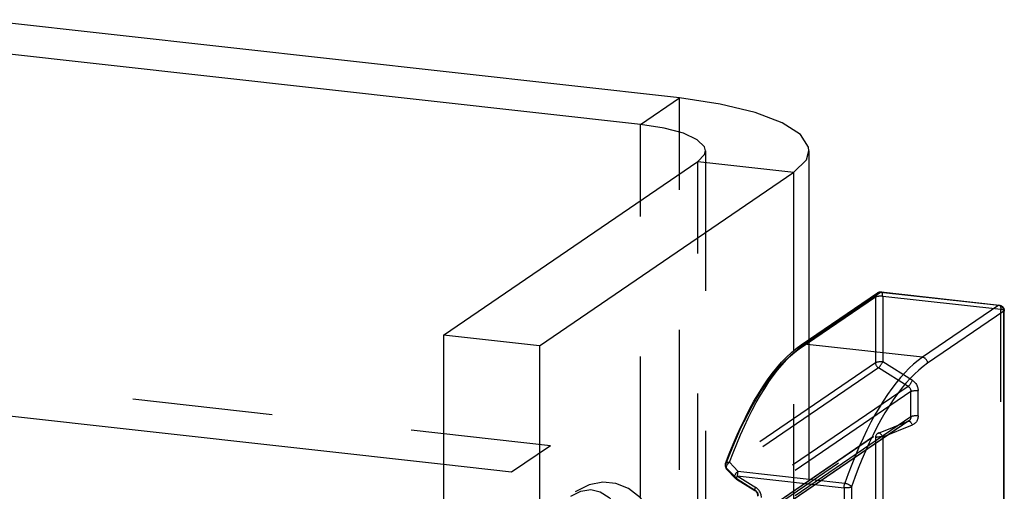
# Model space of a CAD drawing. Header units: inches. Extents: x 0 to 58.6, y -0.2 to 37.9.
# Tile 53 of 66: x 55.1 to 57.3, y 4 to 5.1. Entities that reach past the tile are written whole.
import ezdxf

# ---------------------------------------------------------------- set-up
doc = ezdxf.new("R2010")
doc.units = ezdxf.units.IN
doc.header["$LTSCALE"] = 3.224138
doc.header["$MEASUREMENT"] = 0
doc.linetypes.add('HIDDEN', pattern=[0.2, 0.1, -0.1])
doc.layers.get('0').update_dxf_attribs({"linetype": 'CONTINUOUS'})
doc.layers.add('DEFAULT_2', color=8, linetype='HIDDEN')

msp = doc.modelspace()

# ---------------------------------------------------------------- linework, layer by layer
at = {"color": 7, "linetype": 'CONTINUOUS'}
for p, q in [((56.5766, 4.8843), (54.9584, 5.0645)), ((56.4872, 4.8233), (56.5766, 4.8843)), ((56.875, 4.7623), (56.875, 4.3277)), ((56.6191, 4.7377), (56.8403, 4.7131)), ((56.2543, 4.3133), (56.8403, 4.7131)), ((56.8403, 4.3025), (56.8403, 4.7131)), ((56.8572, 4.3155), (57.0328, 4.4353)), ((56.8643, 4.3172), (57.04, 4.437)), ((57.033, 4.4354), (57.0328, 4.4353)), ((57.04, 4.437), (57.3121, 4.4067)), ((57.0414, 4.4374), (57.3135, 4.4071)), ((57.3121, 4.4067), (57.1364, 4.2869)), ((57.3239, 4.3931), (57.1483, 4.2733)), ((57.3239, 3.6332), (57.3239, 4.3931)), ((57.3248, 3.6318), (57.3248, 4.3944)), ((56.2543, 4.3133), (56.0331, 4.3379)), ((56.2543, 4.3133), (56.2543, 3.7553)), ((57.1364, 4.2869), (56.8643, 4.3172)), ((56.7099, 4.0138), (56.956, 3.9864)), ((56.7099, 4.0138), (56.7523, 3.9874)), ((56.7116, 4.0244), (56.9577, 3.9969)), ((56.708, 4.0063), (56.7504, 3.9799)), ((56.956, 3.9864), (56.956, 3.7652)), ((56.9726, 3.9884), (56.9726, 3.7671))]:
    msp.add_line(p, q, dxfattribs=at)
at = {"color": 3, "linetype": 'CONTINUOUS'}
for p, q in [((56.4872, 4.8233), (54.9584, 4.9936)), ((56.4872, 4.6478), (56.4872, 4.8233)), ((56.0331, 4.3379), (56.6191, 4.7377)), ((56.0331, 4.3379), (56.0331, 3.7799)), ((56.0331, 4.0399), (54.9584, 4.1596))]:
    msp.add_line(p, q, dxfattribs=at)
at = {"color": 7, "linetype": 'CONTINUOUS'}
for points in [[(56.875, 4.7624), (56.874, 4.7709), (56.8552, 4.7999), (56.8135, 4.827), (56.7509, 4.8508), (56.6706, 4.8703), (56.5766, 4.8843)], [(56.8403, 4.7131), (56.869, 4.7414), (56.875, 4.7624)], [(57.0328, 4.4353), (57.0331, 4.4355), (57.0343, 4.4362), (57.0355, 4.4367), (57.0368, 4.4371), (57.0382, 4.4374), (57.0396, 4.4375), (57.041, 4.4375), (57.0414, 4.4374)], [(57.04, 4.437), (57.0388, 4.4371), (57.0375, 4.437), (57.0363, 4.4368), (57.0352, 4.4365), (57.0341, 4.436), (57.033, 4.4354)], [(57.0414, 4.4374), (57.041, 4.4374), (57.0405, 4.4373), (57.04, 4.437)], [(57.3121, 4.4067), (57.3126, 4.407), (57.3131, 4.4071), (57.3135, 4.4071)], [(57.3239, 4.3931), (57.3238, 4.3944), (57.3236, 4.3957), (57.3233, 4.397), (57.3229, 4.3982), (57.3223, 4.3994), (57.3216, 4.4006), (57.3209, 4.4017), (57.32, 4.4027), (57.319, 4.4036), (57.318, 4.4044), (57.3169, 4.4051), (57.3157, 4.4057), (57.3145, 4.4062), (57.3133, 4.4065), (57.3121, 4.4067)], [(57.3135, 4.4071), (57.3148, 4.4069), (57.3161, 4.4066), (57.3172, 4.4061), (57.3184, 4.4055), (57.3194, 4.4049), (57.3205, 4.404), (57.3214, 4.4032), (57.3222, 4.4022), (57.323, 4.4011), (57.3236, 4.3999), (57.3241, 4.3987), (57.3245, 4.3974), (57.3247, 4.3961), (57.3248, 4.3947), (57.3248, 4.3944)], [(57.3248, 4.3944), (57.3248, 4.3942), (57.3246, 4.3938), (57.3243, 4.3935), (57.3239, 4.3931)], [(56.683, 4.042), (56.6916, 4.0647), (56.7005, 4.0867), (56.7096, 4.1081), (56.7189, 4.1286), (56.7285, 4.1484), (56.7383, 4.1674), (56.7483, 4.1856), (56.7585, 4.2029), (56.7689, 4.2193), (56.7795, 4.2348), (56.7902, 4.2494), (56.8011, 4.263), (56.8121, 4.2756), (56.8232, 4.2872), (56.8345, 4.2977), (56.8458, 4.3071), (56.8572, 4.3155)], [(56.692, 4.0451), (56.7002, 4.0669), (56.7087, 4.0879), (56.7173, 4.1084), (56.7262, 4.1281), (56.7352, 4.147), (56.7444, 4.1653), (56.7538, 4.1827), (56.7634, 4.1994), (56.7731, 4.2152), (56.7829, 4.2302), (56.7928, 4.2443), (56.8029, 4.2575), (56.813, 4.2698), (56.8232, 4.2812), (56.8334, 4.2916), (56.8437, 4.3011), (56.854, 4.3096), (56.8643, 4.3172)], [(56.8572, 4.3155), (56.8574, 4.3156), (56.8584, 4.3162), (56.8595, 4.3167), (56.8607, 4.317), (56.8619, 4.3172), (56.8631, 4.3173), (56.8643, 4.3172)], [(57.1364, 4.2869), (57.1262, 4.2794), (57.116, 4.271), (57.1058, 4.2616), (57.0957, 4.2513), (57.0856, 4.2401), (57.0756, 4.228), (57.0656, 4.215), (57.0558, 4.2011), (57.0461, 4.1863), (57.0365, 4.1707), (57.027, 4.1544), (57.0177, 4.1372), (57.0085, 4.1192), (56.9996, 4.1005), (56.9908, 4.0812), (56.9822, 4.0611), (56.9738, 4.0403), (56.9656, 4.0189), (56.9577, 3.9969)], [(57.1483, 4.2733), (57.1482, 4.2746), (57.148, 4.2759), (57.1477, 4.2772), (57.1472, 4.2784), (57.1467, 4.2796), (57.146, 4.2808), (57.1452, 4.2818), (57.1443, 4.2828), (57.1434, 4.2838), (57.1423, 4.2846), (57.1412, 4.2853), (57.1401, 4.2859), (57.1389, 4.2863), (57.1377, 4.2867), (57.1364, 4.2869)], [(57.1483, 4.2733), (57.1382, 4.266), (57.1282, 4.2577), (57.1182, 4.2485), (57.1082, 4.2384), (57.0983, 4.2273), (57.0884, 4.2154), (57.0787, 4.2026), (57.069, 4.189), (57.0595, 4.1745), (57.05, 4.1592), (57.0407, 4.1431), (57.0316, 4.1262), (57.0226, 4.1085), (57.0137, 4.0902), (57.0051, 4.0711), (56.9967, 4.0514), (56.9884, 4.031), (56.9804, 4.01), (56.9726, 3.9884)], [(56.683, 4.042), (56.6826, 4.0407), (56.6824, 4.0394), (56.6823, 4.038), (56.6823, 4.0366), (56.6825, 4.0352), (56.6828, 4.0339), (56.6833, 4.0326), (56.6839, 4.0314), (56.6846, 4.0302), (56.6854, 4.0292), (56.6857, 4.0288)], [(56.683, 4.042), (56.6833, 4.0425), (56.6837, 4.0431), (56.6842, 4.0436), (56.6849, 4.0441), (56.6856, 4.0445), (56.6865, 4.0448), (56.6875, 4.045), (56.6885, 4.0452), (56.6896, 4.0453), (56.6908, 4.0452), (56.692, 4.0451)], [(56.692, 4.0451), (56.691, 4.0443), (56.6899, 4.0435), (56.6889, 4.0425), (56.688, 4.0415), (56.6872, 4.0404), (56.6865, 4.0394), (56.6858, 4.0383), (56.6853, 4.0371), (56.6849, 4.036), (56.6846, 4.0349), (56.6844, 4.0339), (56.6843, 4.0329), (56.6844, 4.0319), (56.6845, 4.031), (56.6848, 4.0302), (56.6852, 4.0294), (56.6857, 4.0288)], [(56.7116, 4.0244), (56.7017, 4.0348), (56.692, 4.0451)], [(56.6857, 4.0288), (56.6922, 4.0221), (56.6989, 4.0151), (56.7056, 4.0082)], [(56.7056, 4.0082), (56.7055, 4.0083), (56.705, 4.009), (56.7046, 4.0098), (56.7043, 4.0106), (56.7042, 4.0116), (56.7042, 4.0126), (56.7043, 4.0136), (56.7046, 4.0148), (56.705, 4.0159), (56.7055, 4.017), (56.7061, 4.0182), (56.7068, 4.0193), (56.7076, 4.0204), (56.7085, 4.0215), (56.7095, 4.0225), (56.7105, 4.0235), (56.7116, 4.0244)], [(56.7099, 4.0138), (56.7094, 4.0128), (56.7089, 4.0117), (56.7085, 4.0108), (56.7082, 4.0099), (56.708, 4.0091), (56.7078, 4.0083), (56.7077, 4.0077), (56.7076, 4.0072), (56.7077, 4.0067), (56.7078, 4.0064), (56.708, 4.0063)], [(56.7116, 4.0244), (56.7115, 4.0239), (56.7113, 4.0233), (56.7111, 4.0228), (56.711, 4.0222), (56.7108, 4.0216), (56.7107, 4.021), (56.7106, 4.0203), (56.7104, 4.0197), (56.7103, 4.019), (56.7102, 4.0182), (56.7101, 4.0173), (56.71, 4.0163), (56.71, 4.0151), (56.7099, 4.0138)], [(56.708, 4.0063), (56.7068, 4.0071), (56.7058, 4.008), (56.7056, 4.0082)], [(56.956, 3.9864), (56.956, 3.9878), (56.9561, 3.9891), (56.9563, 3.9905), (56.9564, 3.9919), (56.9567, 3.9932), (56.957, 3.9945), (56.9573, 3.9958), (56.9577, 3.9969)], [(56.9577, 3.9969), (56.9589, 3.9968), (56.9602, 3.9965), (56.9615, 3.9962), (56.9628, 3.9958), (56.964, 3.9953), (56.9652, 3.9948), (56.9664, 3.9942), (56.9675, 3.9936), (56.9685, 3.9929), (56.9695, 3.9922), (56.9703, 3.9914), (56.9711, 3.9907), (56.9717, 3.9899), (56.9722, 3.9891), (56.9726, 3.9884)], [(56.7504, 3.9799), (56.7502, 3.98), (56.7501, 3.9804), (56.75, 3.9808), (56.7501, 3.9813), (56.7502, 3.9819), (56.7504, 3.9827), (56.7506, 3.9835), (56.751, 3.9844), (56.7514, 3.9853), (56.7518, 3.9864), (56.7523, 3.9874)], [(56.7576, 3.9672), (56.7575, 3.9684), (56.7573, 3.9696), (56.7571, 3.9708), (56.7567, 3.972), (56.7562, 3.9732), (56.7556, 3.9744), (56.7549, 3.9755), (56.7542, 3.9765), (56.7533, 3.9775), (56.7524, 3.9784), (56.7514, 3.9792), (56.7504, 3.9799)], [(56.7655, 3.964), (56.7655, 3.9661), (56.7652, 3.9682), (56.7648, 3.9703), (56.7642, 3.9724), (56.7634, 3.9744), (56.7625, 3.9764), (56.7614, 3.9783), (56.7602, 3.9801), (56.7589, 3.9818), (56.7574, 3.9834), (56.7558, 3.9849), (56.7541, 3.9862), (56.7523, 3.9874)], [(56.9726, 3.9884), (56.972, 3.988), (56.9714, 3.9877), (56.9706, 3.9874), (56.9696, 3.9872), (56.9686, 3.9869), (56.9675, 3.9867), (56.9664, 3.9865), (56.9651, 3.9864), (56.9639, 3.9863), (56.9626, 3.9862), (56.9612, 3.9862), (56.9599, 3.9862), (56.9586, 3.9862), (56.9573, 3.9863), (56.956, 3.9864)]]:
    msp.add_lwpolyline(points, dxfattribs=at)
at = {"color": 3, "linetype": 'CONTINUOUS'}
for points in [[(56.6364, 4.7623), (56.6341, 4.7715), (56.6175, 4.788), (56.5859, 4.8028), (56.5414, 4.8149), (56.4872, 4.8233)], [(56.6191, 4.7377), (56.6347, 4.7543), (56.6364, 4.7623)]]:
    msp.add_lwpolyline(points, dxfattribs=at)
at = {"layer": 'DEFAULT_2', "color": 8, "linetype": 'HIDDEN'}
for p, q in [((56.5766, 2.738), (56.5766, 4.8843)), ((56.2797, 4.0834), (52.1393, 4.5445)), ((56.8525, 4.3062), (57.0282, 4.4261)), ((57.0282, 4.4261), (57.0282, 4.2743)), ((57.0448, 4.428), (57.3168, 4.3977)), ((57.0448, 4.428), (57.0448, 4.2762)), ((57.3168, 2.8948), (57.3168, 4.3977)), ((56.875, 4.3277), (56.875, 2.6161)), ((56.8403, 2.5668), (56.8403, 4.3025)), ((57.0282, 4.2743), (56.6832, 4.0389)), ((57.0348, 4.2625), (56.6898, 4.0272)), ((57.1032, 4.2199), (57.0348, 4.2625)), ((57.1132, 4.2336), (57.0448, 4.2762)), ((57.1032, 4.2199), (56.7519, 3.9803)), ((57.1098, 4.2082), (56.7585, 3.9685)), ((57.1098, 4.1499), (57.1098, 4.2082)), ((57.1264, 4.1518), (57.1264, 4.2102)), ((57.1098, 4.1499), (56.7585, 3.9102)), ((57.1051, 4.1407), (56.7539, 3.901)), ((57.1032, 4.1396), (56.7552, 3.9022)), ((57.0348, 4.1123), (57.1032, 4.1396)), ((57.0353, 4.1125), (57.1037, 4.1399)), ((57.0448, 4.104), (57.1132, 4.1313)), ((57.1041, 4.14), (57.1032, 4.1396)), ((57.1032, 4.1396), (57.1037, 4.1399)), ((57.1049, 4.1405), (57.1041, 4.14)), ((57.1051, 4.1407), (57.1049, 4.1405)), ((56.7576, 3.9232), (57.0348, 4.1123)), ((56.7576, 3.9235), (57.0328, 4.1112)), ((57.0336, 4.1117), (57.0328, 4.1112)), ((57.0348, 4.1123), (57.0337, 4.1118)), ((57.0353, 4.1125), (57.0348, 4.1123)), ((57.0448, 4.104), (57.0448, 3.0841)), ((56.2797, 4.0834), (56.1903, 4.0224)), ((56.2797, 3.6051), (56.2797, 4.0834)), ((56.6769, 3.8624), (57.0282, 4.102)), ((57.0282, 4.102), (57.0282, 3.0822)), ((56.7095, 4.0067), (56.7519, 3.9803))]:
    msp.add_line(p, q, dxfattribs=at)
at = {"layer": 'DEFAULT_2', "linetype": 'HIDDEN'}
for p, q in [((56.6364, 4.7623), (56.6364, 2.6161)), ((56.6191, 2.5914), (56.6191, 4.7377)), ((56.4872, 2.677), (56.4872, 4.6478)), ((56.1903, 4.0224), (56.0331, 4.0399)), ((56.1903, 3.5441), (56.1903, 4.0224))]:
    msp.add_line(p, q, dxfattribs=at)
at = {"layer": 'DEFAULT_2', "color": 8, "linetype": 'HIDDEN'}
for points in [[(57.0328, 4.4353), (57.0321, 4.4347), (57.0312, 4.4339), (57.0304, 4.433), (57.0297, 4.432), (57.0292, 4.4309), (57.0287, 4.4298), (57.0284, 4.4286), (57.0282, 4.4273), (57.0282, 4.4261)], [(57.0282, 4.4261), (57.0287, 4.4264), (57.0294, 4.4267), (57.0302, 4.427), (57.0311, 4.4273), (57.0321, 4.4275), (57.0332, 4.4277), (57.0344, 4.4279), (57.0356, 4.428), (57.0369, 4.4282), (57.0382, 4.4282), (57.0395, 4.4283), (57.0409, 4.4283), (57.0422, 4.4282), (57.0435, 4.4281), (57.0448, 4.428)], [(57.0448, 4.428), (57.0447, 4.4293), (57.0447, 4.4305), (57.0445, 4.4316), (57.0444, 4.4327), (57.0441, 4.4337), (57.0439, 4.4346), (57.0435, 4.4354), (57.0432, 4.436), (57.0428, 4.4366), (57.0424, 4.437), (57.0419, 4.4373), (57.0415, 4.4374), (57.0414, 4.4374)], [(57.3135, 4.4071), (57.3135, 4.4071), (57.314, 4.407), (57.3145, 4.4067), (57.3149, 4.4063), (57.3153, 4.4057), (57.3156, 4.4051), (57.3159, 4.4043), (57.3162, 4.4034), (57.3164, 4.4024), (57.3166, 4.4013), (57.3167, 4.4002), (57.3168, 4.399), (57.3168, 4.3977)], [(57.3168, 4.3977), (57.3181, 4.3976), (57.3192, 4.3974), (57.3203, 4.3971), (57.3212, 4.3969), (57.3221, 4.3966), (57.3229, 4.3963), (57.3235, 4.396), (57.3241, 4.3956), (57.3244, 4.3953), (57.3247, 4.3949), (57.3248, 4.3946), (57.3248, 4.3944)], [(56.8525, 4.3062), (56.8526, 4.3075), (56.8528, 4.3088), (56.8531, 4.31), (56.8535, 4.3111), (56.8541, 4.3122), (56.8548, 4.3132), (56.8556, 4.3141), (56.8564, 4.3149), (56.8572, 4.3155)], [(56.6832, 4.0389), (56.6912, 4.0602), (56.6995, 4.081), (56.708, 4.101), (56.7167, 4.1204), (56.7256, 4.139), (56.7347, 4.1569), (56.7439, 4.1741), (56.7533, 4.1905), (56.7628, 4.206), (56.7725, 4.2207), (56.7822, 4.2346), (56.7921, 4.2476), (56.802, 4.2597), (56.812, 4.2709), (56.8221, 4.2811), (56.8322, 4.2904), (56.8424, 4.2988), (56.8525, 4.3062)], [(57.0448, 4.2762), (57.0435, 4.2763), (57.0422, 4.2764), (57.0409, 4.2764), (57.0395, 4.2765), (57.0382, 4.2764), (57.0369, 4.2763), (57.0356, 4.2762), (57.0344, 4.2761), (57.0332, 4.2759), (57.0321, 4.2757), (57.0311, 4.2755), (57.0302, 4.2752), (57.0294, 4.2749), (57.0287, 4.2746), (57.0282, 4.2743)], [(57.0282, 4.2743), (57.0282, 4.273), (57.0284, 4.2718), (57.0287, 4.2705), (57.0291, 4.2693), (57.0296, 4.2681), (57.0303, 4.267), (57.031, 4.266), (57.0318, 4.265), (57.0327, 4.2641), (57.0337, 4.2632), (57.0348, 4.2625)], [(57.0348, 4.2625), (57.0353, 4.2629), (57.0359, 4.2634), (57.0365, 4.264), (57.0372, 4.2647), (57.0379, 4.2655), (57.0386, 4.2664), (57.0393, 4.2674), (57.04, 4.2684), (57.0408, 4.2695), (57.0415, 4.2706), (57.0422, 4.2717), (57.0429, 4.2728), (57.0436, 4.274), (57.0442, 4.2751), (57.0448, 4.2762)], [(57.1132, 4.2336), (57.1126, 4.2325), (57.112, 4.2314), (57.1113, 4.2302), (57.1107, 4.2291), (57.1099, 4.228), (57.1092, 4.2269), (57.1085, 4.2258), (57.1077, 4.2248), (57.107, 4.2239), (57.1063, 4.223), (57.1056, 4.2222), (57.1049, 4.2215), (57.1043, 4.2208), (57.1037, 4.2203), (57.1032, 4.2199)], [(57.1032, 4.2199), (57.1041, 4.2193), (57.1049, 4.2187), (57.1057, 4.2179), (57.1064, 4.2171), (57.1071, 4.2163), (57.1077, 4.2154), (57.1083, 4.2144), (57.1087, 4.2134), (57.1091, 4.2124), (57.1094, 4.2114), (57.1096, 4.2103), (57.1097, 4.2093), (57.1098, 4.2082)], [(57.1132, 4.2336), (57.115, 4.2324), (57.1166, 4.2311), (57.1182, 4.2296), (57.1197, 4.228), (57.1211, 4.2263), (57.1223, 4.2244), (57.1233, 4.2225), (57.1243, 4.2206), (57.125, 4.2185), (57.1256, 4.2165), (57.126, 4.2144), (57.1263, 4.2122), (57.1264, 4.2102)], [(57.1098, 4.2082), (57.1103, 4.2085), (57.111, 4.2089), (57.1118, 4.2092), (57.1128, 4.2094), (57.1138, 4.2097), (57.1149, 4.2099), (57.116, 4.2101), (57.1172, 4.2102), (57.1185, 4.2103), (57.1198, 4.2104), (57.1212, 4.2104), (57.1225, 4.2104), (57.1238, 4.2104), (57.1251, 4.2103), (57.1264, 4.2102)], [(57.1098, 4.1499), (57.1097, 4.1488), (57.1096, 4.1478), (57.1094, 4.1468), (57.1091, 4.1458), (57.1087, 4.1449), (57.1083, 4.144), (57.1077, 4.1432), (57.1071, 4.1424), (57.1064, 4.1417), (57.1057, 4.1411), (57.1051, 4.1407)], [(57.1264, 4.1518), (57.1251, 4.1519), (57.1238, 4.152), (57.1225, 4.1521), (57.1212, 4.1521), (57.1198, 4.152), (57.1185, 4.152), (57.1172, 4.1519), (57.116, 4.1517), (57.1149, 4.1515), (57.1138, 4.1513), (57.1128, 4.1511), (57.1118, 4.1508), (57.111, 4.1505), (57.1103, 4.1502), (57.1098, 4.1499)], [(57.1264, 4.1518), (57.1263, 4.1498), (57.126, 4.1477), (57.1256, 4.1457), (57.125, 4.1437), (57.1243, 4.1419), (57.1233, 4.1401), (57.1223, 4.1384), (57.1211, 4.1369), (57.1197, 4.1355), (57.1182, 4.1342), (57.1166, 4.1331), (57.115, 4.1321), (57.1132, 4.1313)], [(57.1037, 4.1399), (57.1042, 4.1401), (57.1047, 4.1404), (57.1051, 4.1407)], [(57.1037, 4.1399), (57.1043, 4.14), (57.1049, 4.1401), (57.1056, 4.1399), (57.1063, 4.1397), (57.107, 4.1393), (57.1077, 4.1388), (57.1085, 4.1382), (57.1092, 4.1375), (57.1099, 4.1366), (57.1107, 4.1357), (57.1113, 4.1347), (57.112, 4.1336), (57.1126, 4.1325), (57.1132, 4.1313)], [(57.0328, 4.1112), (57.0318, 4.1105), (57.031, 4.1097), (57.0303, 4.1088), (57.0296, 4.1078), (57.0291, 4.1067), (57.0287, 4.1056), (57.0284, 4.1045), (57.0282, 4.1032), (57.0282, 4.102)], [(57.0282, 4.102), (57.0287, 4.1023), (57.0294, 4.1027), (57.0302, 4.103), (57.0311, 4.1032), (57.0321, 4.1035), (57.0332, 4.1037), (57.0344, 4.1039), (57.0356, 4.104), (57.0369, 4.1041), (57.0382, 4.1042), (57.0395, 4.1042), (57.0409, 4.1042), (57.0422, 4.1042), (57.0435, 4.1041), (57.0448, 4.104)], [(57.0353, 4.1125), (57.0341, 4.112), (57.033, 4.1114), (57.0328, 4.1112)], [(57.0448, 4.104), (57.0442, 4.1051), (57.0436, 4.1063), (57.0429, 4.1074), (57.0422, 4.1084), (57.0415, 4.1093), (57.0408, 4.1101), (57.04, 4.1109), (57.0393, 4.1115), (57.0386, 4.112), (57.0379, 4.1124), (57.0372, 4.1126), (57.0365, 4.1127), (57.0359, 4.1127), (57.0353, 4.1125)], [(56.6832, 4.0389), (56.6829, 4.0397), (56.6828, 4.0404), (56.6828, 4.0412), (56.683, 4.0419), (56.683, 4.042)], [(56.6898, 4.0272), (56.689, 4.0277), (56.6883, 4.0282), (56.6877, 4.0288), (56.6871, 4.0293), (56.6866, 4.0299), (56.6861, 4.0305), (56.6856, 4.0312), (56.6852, 4.0318), (56.6848, 4.0325), (56.6845, 4.0332), (56.6841, 4.0339), (56.6839, 4.0347), (56.6836, 4.0356), (56.6834, 4.0366), (56.6832, 4.0377), (56.6832, 4.0389)], [(56.6857, 4.0288), (56.6864, 4.0282), (56.6871, 4.0278), (56.6879, 4.0275), (56.6888, 4.0273), (56.6898, 4.0272)], [(56.7095, 4.0067), (56.6995, 4.0169), (56.6898, 4.0272)], [(56.5727, 3.649), (56.5697, 3.7149), (56.5625, 3.7772), (56.5507, 3.8348), (56.5339, 3.8867), (56.5121, 3.9306), (56.4868, 3.9632), (56.4594, 3.9847), (56.4304, 3.9965), (56.4001, 3.9995), (56.3687, 3.9933), (56.3365, 3.9769)], [(56.7095, 4.0067), (56.7085, 4.0068), (56.7076, 4.007), (56.7068, 4.0073), (56.7061, 4.0078), (56.7056, 4.0082)], [(56.708, 4.0063), (56.7083, 4.0062), (56.7086, 4.0062), (56.709, 4.0064), (56.7095, 4.0067)], [(56.3267, 3.9672), (56.3498, 3.979), (56.3726, 3.9823), (56.3944, 3.9773), (56.4151, 3.964), (56.434, 3.9426), (56.451, 3.9135), (56.4656, 3.8773), (56.4777, 3.8346), (56.4869, 3.7863), (56.4932, 3.7332), (56.4964, 3.6764), (56.4964, 3.6168), (56.4932, 3.5556), (56.4869, 3.494), (56.4777, 3.4331), (56.4656, 3.3739), (56.451, 3.3177), (56.434, 3.2655), (56.4151, 3.2182), (56.3944, 3.1768), (56.3726, 3.1419), (56.3498, 3.1143), (56.3267, 3.0944)], [(56.7519, 3.9803), (56.7514, 3.98), (56.751, 3.9798), (56.7507, 3.9798), (56.7504, 3.9799)], [(56.7585, 3.9685), (56.7585, 3.9696), (56.7583, 3.9706), (56.7581, 3.9717), (56.7578, 3.9727), (56.7574, 3.9738), (56.757, 3.9747), (56.7564, 3.9757), (56.7558, 3.9766), (56.7552, 3.9775), (56.7544, 3.9783), (56.7536, 3.979), (56.7528, 3.9797), (56.7519, 3.9803)]]:
    msp.add_lwpolyline(points, dxfattribs=at)

doc.saveas('drawing.dxf')
